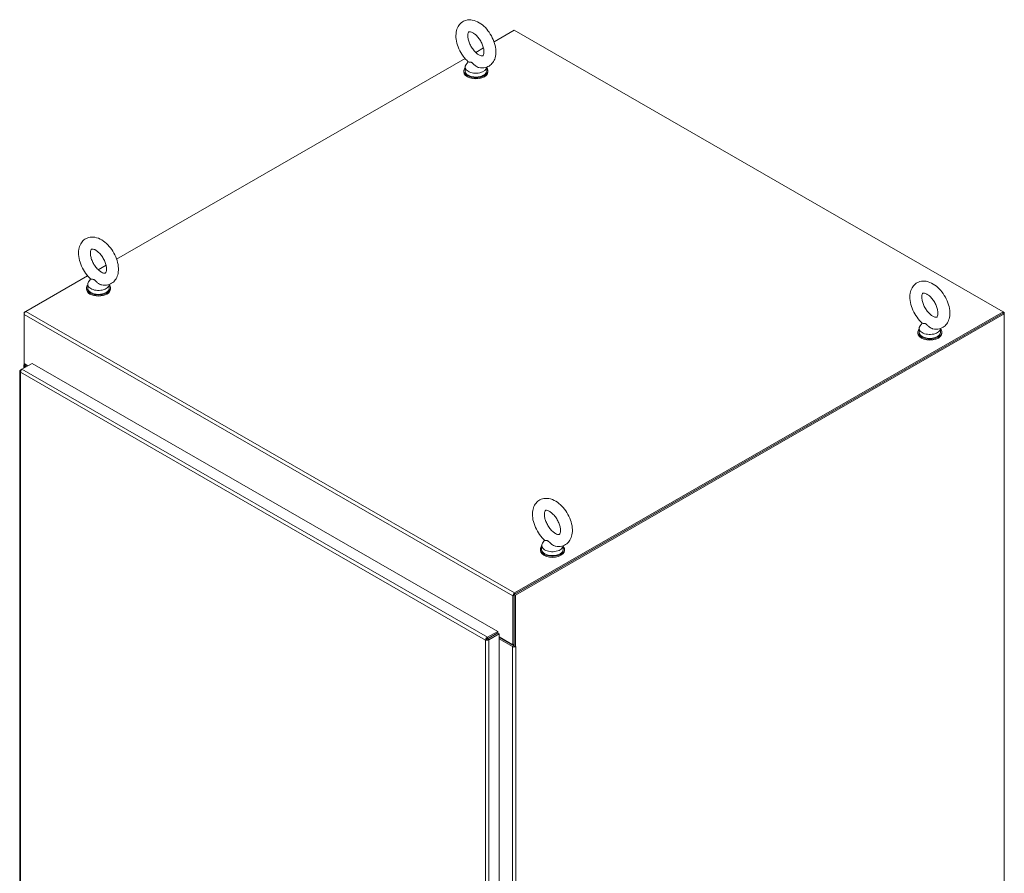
# Model space of a CAD drawing. Header units: inches. Extents: x 4 to 472, y 10 to 298.
# Tile 42 of 50: x 409 to 445, y 158 to 189. Entities that reach past the tile are written whole.
import ezdxf

# ---------------------------------------------------------------- set-up
doc = ezdxf.new("R2010")
doc.units = ezdxf.units.IN
doc.header["$LTSCALE"] = 28
doc.header["$MEASUREMENT"] = 0
doc.layers.add('Visible (ANSI)', color=7, linetype='Continuous', lineweight=5)
doc.layers.add('Visible Narrow (ANSI)', color=7, linetype='Continuous', lineweight=5)

msp = doc.modelspace()

# ---------------------------------------------------------------- linework, layer by layer
at = {"layer": 'Visible (ANSI)'}
for p, q in [((426.4754, 187.9834), (427.2068, 188.4046)), ((427.2068, 188.4046), (444.995, 178.1611)), ((425.8063, 187.5981), (426.089, 187.7609)), ((412.7413, 180.0745), (425.4199, 187.3756)), ((425.4227, 187.0692), (425.4227, 186.9261)), ((425.5321, 187.2606), (425.4554, 187.1595)), ((426.2067, 187.0626), (426.2067, 186.9261)), ((425.3772, 186.9261), (425.3772, 186.8904)), ((426.2522, 186.9261), (426.2522, 186.8904)), ((412.0723, 179.6892), (412.3549, 179.852)), ((409.434, 178.17), (411.6858, 179.4667)), ((411.6886, 179.1603), (411.6886, 179.0172)), ((411.798, 179.3517), (411.7214, 179.2506)), ((412.4726, 179.1537), (412.4726, 179.0172)), ((411.6431, 179.0172), (411.6431, 178.9814)), ((412.5181, 179.0172), (412.5181, 178.9814)), ((409.4293, 178.1671), (409.3722, 178.1342)), ((409.3722, 178.1342), (409.3722, 178.0629)), ((409.3903, 178.1238), (409.3722, 178.1342)), ((409.3722, 176.2744), (409.3722, 178.0629)), ((444.995, 178.1075), (427.2068, 167.8639)), ((444.995, 178.1611), (427.2222, 167.9264)), ((444.995, 178.1075), (427.2222, 167.8728)), ((445.0414, 178.0807), (427.2532, 167.8372)), ((444.995, 178.1075), (444.995, 178.1611)), ((444.995, 178.1609), (445.0414, 178.1342)), ((445.0414, 178.1342), (444.995, 178.1075)), ((445.0414, 178.0807), (444.995, 178.1075)), ((445.0414, 178.1342), (445.0414, 178.0807)), ((445.0414, 136.9121), (445.0414, 178.0807)), ((442.0504, 177.7484), (441.9737, 177.6473)), ((441.8955, 177.4139), (441.8955, 177.3781)), ((441.941, 177.5569), (441.941, 177.4139)), ((442.725, 177.5503), (442.725, 177.4139)), ((442.7705, 177.4139), (442.7705, 177.3781)), ((409.2966, 176.0662), (409.6678, 176.28)), ((409.3722, 176.2744), (409.3722, 176.2564)), ((409.3722, 176.2744), (409.5151, 176.1921)), ((409.6678, 176.28), (426.6098, 166.5238)), ((409.2191, 175.9947), (409.2191, 140.287)), ((409.295, 176.0651), (409.2447, 176.0361)), ((409.2623, 176.026), (409.2447, 176.0361)), ((409.362, 176.1039), (409.362, 176.2296)), ((409.3722, 176.2564), (409.4186, 176.2297)), ((409.3877, 176.194), (409.4531, 176.1563)), ((409.4186, 176.2477), (409.4186, 176.2297)), ((409.4186, 176.2297), (409.4341, 176.2387)), ((409.4341, 176.2386), (409.434, 176.2385)), ((409.4341, 176.2386), (409.434, 176.2386)), ((409.4994, 176.183), (409.434, 176.2207)), ((409.4341, 176.2387), (409.4341, 176.2386)), ((428.3163, 169.8395), (428.2397, 169.7384)), ((428.1614, 169.505), (428.1614, 169.4692)), ((428.2069, 169.648), (428.2069, 169.505)), ((428.9909, 169.6414), (428.9909, 169.505)), ((429.0364, 169.505), (429.0364, 169.4692)), ((427.1604, 167.8193), (427.1604, 166.0309)), ((427.2068, 167.8639), (427.2068, 165.9862)), ((427.2532, 167.8372), (427.2068, 167.8639)), ((427.2068, 166.0576), (427.2068, 167.846)), ((427.2532, 167.8372), (427.2532, 165.9595)), ((426.6098, 166.5238), (426.2386, 166.31)), ((426.2386, 166.2564), (426.6098, 166.4701)), ((426.2386, 166.2564), (426.2386, 166.31)), ((426.244, 166.2469), (426.6153, 166.4607)), ((426.244, 166.2469), (426.2904, 166.2202)), ((426.2904, 166.2202), (426.6617, 166.434)), ((426.6098, 166.4701), (426.6098, 166.5238)), ((426.6153, 166.4607), (426.6617, 166.434)), ((426.6617, 166.434), (426.6617, 130.7146)), ((426.6617, 166.3181), (427.1604, 166.0309)), ((426.6617, 166.3), (427.1913, 165.995)), ((426.6617, 166.2466), (427.1449, 165.9683)), ((426.2131, 166.2353), (426.1667, 166.2086)), ((427.2068, 166.0425), (427.1578, 166.0143)), ((427.1604, 166.0309), (427.2068, 166.0576)), ((427.2068, 165.9862), (427.2532, 165.9595)), ((427.2532, 165.9595), (427.2687, 165.9684)), ((427.2686, 165.9684), (427.2687, 165.9683)), ((427.2687, 165.9683), (427.2686, 165.9683)), ((427.2687, 165.9684), (427.2687, 165.9683))]:
    msp.add_line(p, q, dxfattribs=at)
for centre, major_axis, ratio, start_param, end_param in [((425.8147, 186.9261), (-0.4375, 0), 0.5758617, 5.8230671, 9.8848962), ((425.8147, 187.0692), (0.392, 0), 0.5758617, 2.7298418, 6.2536536), ((425.8147, 186.8904), (-0.4375, 0), 0.5758617, 0, 3.1415927), ((425.8147, 186.9261), (0.392, 0), 0.5758617, 3.1415927, 6.2831853), ((412.0806, 179.1603), (0.392, 0), 0.5758617, 2.7298418, 6.2536536), ((412.0806, 179.0172), (-0.4375, 0), 0.5758617, 5.8230671, 9.8848962), ((412.0806, 178.9814), (-0.4375, 0), 0.5758617, 0, 3.1415926), ((412.0806, 179.0172), (0.392, 0), 0.5758617, 3.1415927, 6.2831853), ((409.434, 178.0985), (0.0436, 0.0758), 0.5780931, 0.7834645, 2.3542608), ((442.333, 177.4139), (-0.4375, 0), 0.5758617, 5.8230671, 9.8848962), ((442.333, 177.3781), (-0.4375, 0), 0.5758617, 0, 3.1415927), ((442.333, 177.5569), (0.392, 0), 0.5758617, 2.7298418, 6.2536536), ((442.333, 177.4139), (0.392, 0), 0.5758617, 3.1415926, 6.2831853), ((409.4495, 176.2296), (-0.0875, 0), 0.5758617, 5.7489115, 7.0685835), ((409.4495, 176.2296), (-0.0219, 0), 0.5758617, 5.4977871, 7.0685835), ((428.5989, 169.505), (-0.4375, 0), 0.5758617, 5.8230671, 9.8848962), ((428.5989, 169.4692), (-0.4375, 0), 0.5758617, 0, 3.1415927), ((428.5989, 169.648), (0.392, 0), 0.5758617, 2.7298418, 6.2536536), ((428.5989, 169.505), (0.392, 0), 0.5758617, 3.1415927, 6.2831853), ((427.2222, 167.8549), (-0.0436, -0.0758), 0.5780931, 3.9250571, 5.4958534), ((427.2068, 166.0039), (0.0875, 0), 0.5758617, 3.9269908, 5.2466628), ((427.2068, 166.0039), (0.0219, 0), 0.5758617, 3.9269908, 4.712389), ((427.2068, 166.0039), (0.0875, 0), 0.5758617, 5.4410902, 5.4977871)]:
    msp.add_ellipse(centre, major_axis=major_axis, ratio=ratio, start_param=start_param, end_param=end_param, dxfattribs=at)
for points, knots in [([(425.9236, 187.0476), (426.0007, 187.0314), (426.0821, 187.0297), (426.2226, 187.064), (426.282, 187.0921), (426.3815, 187.1683), (426.422, 187.215), (426.4889, 187.3256), (426.5123, 187.3907), (426.543, 187.5405), (426.5453, 187.6266), (426.5269, 187.8083), (426.504, 187.9042), (426.4366, 188.0913), (426.3923, 188.1825), (426.2867, 188.3527), (426.2256, 188.4318), (426.0898, 188.572), (426.0152, 188.633), (425.8558, 188.7282), (425.7709, 188.7628), (425.6056, 188.7907), (425.5259, 188.7889), (425.3893, 188.7496), (425.3319, 188.7195), (425.2357, 188.6401), (425.1968, 188.5918), (425.133, 188.4778), (425.1112, 188.4107), (425.0846, 188.2573), (425.0846, 188.1695), (425.1079, 187.986), (425.133, 187.8901), (425.2045, 187.7038), (425.2505, 187.6135), (425.3592, 187.4456), (425.4217, 187.3679), (425.5062, 187.2843), (425.5224, 187.2692), (425.5388, 187.2546)], [0.3060464, 0.3060464, 0.3060464, 0.3060464, 0.616762, 0.616762, 0.8594738, 0.8594738, 1.0924992, 1.0924992, 1.3624803, 1.3624803, 1.6945419, 1.6945419, 2.0545785, 2.0545785, 2.4109228, 2.4109228, 2.764983, 2.764983, 3.1230714, 3.1230714, 3.4800749, 3.4800749, 3.7830682, 3.7830682, 4.0224643, 4.0224643, 4.2571478, 4.2571478, 4.5325223, 4.5325223, 4.869513, 4.869513, 5.2297694, 5.2297694, 5.585641, 5.585641, 5.9398372, 5.9398372, 6.021369, 6.021369, 6.021369, 6.021369]), ([(425.923, 187.5091), (425.9524, 187.4921), (425.9792, 187.4812), (426.0222, 187.4694), (426.0381, 187.4684), (426.0614, 187.4701), (426.0643, 187.4721), (426.0719, 187.4777), (426.0773, 187.4824), (426.0915, 187.509), (426.0996, 187.5316), (426.1077, 187.5901), (426.1087, 187.6233), (426.1023, 187.6995), (426.0945, 187.7427), (426.069, 187.8348), (426.0509, 187.8838), (426.0053, 187.9816), (425.9776, 188.0304), (425.9159, 188.121), (425.8818, 188.1628), (425.8127, 188.2344), (425.7777, 188.2644), (425.7125, 188.3099), (425.6823, 188.326), (425.6316, 188.3461), (425.611, 188.3504), (425.5801, 188.3529), (425.5717, 188.3508), (425.5607, 188.3467), (425.5578, 188.346), (425.5414, 188.3201), (425.5319, 188.2983), (425.5222, 188.2395), (425.5205, 188.2072), (425.5255, 188.1328), (425.5323, 188.0905), (425.5559, 187.9995), (425.573, 187.9508), (425.6169, 187.8529), (425.6438, 187.8039), (425.7043, 187.7121), (425.738, 187.6693), (425.8068, 187.5956), (425.8421, 187.5644), (425.892, 187.528), (425.9078, 187.5178), (425.923, 187.5091)], [0, 0, 0, 0, 0.255193, 0.255193, 0.5097016, 0.5097016, 0.8461042, 0.8461042, 1.1298418, 1.1298418, 1.4226984, 1.4226984, 1.6740568, 1.6740568, 1.9341886, 1.9341886, 2.2059218, 2.2059218, 2.484519, 2.484519, 2.7633416, 2.7633416, 3.0354745, 3.0354745, 3.2955573, 3.2955573, 3.546898, 3.546898, 3.8277948, 3.8277948, 4.219695, 4.219695, 4.5406246, 4.5406246, 4.7920189, 4.7920189, 5.0510092, 5.0510092, 5.3218073, 5.3218073, 5.6000335, 5.6000335, 5.8791298, 5.8791298, 6.1521628, 6.1521628, 6.2831853, 6.2831853, 6.2831853, 6.2831853]), ([(425.6612, 187.2326), (425.6544, 187.2366), (425.6477, 187.2395), (425.6264, 187.2463), (425.6127, 187.2474), (425.5787, 187.2486), (425.5559, 187.2472), (425.5419, 187.2525), (425.5401, 187.2535), (425.5388, 187.2546)], [0.91423809, 0.91423809, 0.91423809, 0.91423809, 0.9520549, 0.9520549, 1.03110369, 1.03110369, 1.1787345, 1.1787345, 1.20597232, 1.20597232, 1.20597232, 1.20597232]), ([(425.9236, 187.0476), (425.9142, 187.0496), (425.9048, 187.0522), (425.8691, 187.0643), (425.8437, 187.0776), (425.7863, 187.1161), (425.7586, 187.1423), (425.7155, 187.1857), (425.6963, 187.2069), (425.6719, 187.226), (425.6665, 187.2296), (425.6612, 187.2326)], [0.56343318, 0.56343318, 0.56343318, 0.56343318, 0.59143372, 0.59143372, 0.67079373, 0.67079373, 0.78259067, 0.78259067, 0.8847232, 0.8847232, 0.91423809, 0.91423809, 0.91423809, 0.91423809]), ([(412.1895, 179.1387), (412.2666, 179.1224), (412.348, 179.1208), (412.4885, 179.1551), (412.5479, 179.1832), (412.6475, 179.2593), (412.688, 179.3061), (412.7548, 179.4167), (412.7783, 179.4818), (412.8089, 179.6316), (412.8112, 179.7176), (412.7928, 179.8993), (412.77, 179.9953), (412.7025, 180.1824), (412.6582, 180.2736), (412.5526, 180.4438), (412.4915, 180.5229), (412.3558, 180.6631), (412.2811, 180.7241), (412.1218, 180.8193), (412.0368, 180.8539), (411.8716, 180.8818), (411.7918, 180.88), (411.6553, 180.8407), (411.5978, 180.8106), (411.5016, 180.7312), (411.4627, 180.6829), (411.3989, 180.5688), (411.3771, 180.5018), (411.3506, 180.3484), (411.3505, 180.2606), (411.3738, 180.0771), (411.399, 179.9811), (411.4704, 179.7949), (411.5165, 179.7046), (411.6252, 179.5367), (411.6877, 179.459), (411.7722, 179.3754), (411.7883, 179.3603), (411.8048, 179.3457)], [0.3060464, 0.3060464, 0.3060464, 0.3060464, 0.616762, 0.616762, 0.8594738, 0.8594738, 1.0924992, 1.0924992, 1.3624803, 1.3624803, 1.6945419, 1.6945419, 2.0545785, 2.0545785, 2.4109228, 2.4109228, 2.764983, 2.764983, 3.1230714, 3.1230714, 3.4800749, 3.4800749, 3.7830682, 3.7830682, 4.0224643, 4.0224643, 4.2571478, 4.2571478, 4.5325223, 4.5325223, 4.869513, 4.869513, 5.2297694, 5.2297694, 5.585641, 5.585641, 5.9398372, 5.9398372, 6.021369, 6.021369, 6.021369, 6.021369]), ([(412.1889, 179.6001), (412.2184, 179.5832), (412.2452, 179.5722), (412.2881, 179.5604), (412.3041, 179.5595), (412.3274, 179.5612), (412.3302, 179.5632), (412.3379, 179.5688), (412.3432, 179.5735), (412.3574, 179.6001), (412.3655, 179.6227), (412.3737, 179.6811), (412.3747, 179.7144), (412.3682, 179.7906), (412.3604, 179.8338), (412.335, 179.9258), (412.3169, 179.9749), (412.2712, 180.0727), (412.2435, 180.1215), (412.1818, 180.2121), (412.1478, 180.2539), (412.0787, 180.3255), (412.0436, 180.3554), (411.9784, 180.401), (411.9482, 180.4171), (411.8975, 180.4372), (411.8769, 180.4415), (411.846, 180.444), (411.8376, 180.4418), (411.8267, 180.4378), (411.8237, 180.4371), (411.8073, 180.4112), (411.7978, 180.3893), (411.7882, 180.3306), (411.7865, 180.2983), (411.7914, 180.2239), (411.7983, 180.1815), (411.8218, 180.0906), (411.839, 180.0418), (411.8828, 179.944), (411.9097, 179.895), (411.9703, 179.8031), (412.0039, 179.7604), (412.0728, 179.6867), (412.108, 179.6555), (412.1579, 179.6191), (412.1738, 179.6088), (412.1889, 179.6001)], [0, 0, 0, 0, 0.255193, 0.255193, 0.5097016, 0.5097016, 0.8461042, 0.8461042, 1.1298418, 1.1298418, 1.4226984, 1.4226984, 1.6740568, 1.6740568, 1.9341886, 1.9341886, 2.2059218, 2.2059218, 2.484519, 2.484519, 2.7633416, 2.7633416, 3.0354745, 3.0354745, 3.2955573, 3.2955573, 3.546898, 3.546898, 3.8277948, 3.8277948, 4.219695, 4.219695, 4.5406246, 4.5406246, 4.7920189, 4.7920189, 5.0510092, 5.0510092, 5.3218073, 5.3218073, 5.6000335, 5.6000335, 5.8791298, 5.8791298, 6.1521628, 6.1521628, 6.2831853, 6.2831853, 6.2831853, 6.2831853]), ([(411.9272, 179.3237), (411.9204, 179.3276), (411.9136, 179.3306), (411.8924, 179.3374), (411.8786, 179.3384), (411.8446, 179.3397), (411.8219, 179.3382), (411.8078, 179.3436), (411.8061, 179.3446), (411.8048, 179.3457)], [0.91423809, 0.91423809, 0.91423809, 0.91423809, 0.9520549, 0.9520549, 1.03110369, 1.03110369, 1.1787345, 1.1787345, 1.20597232, 1.20597232, 1.20597232, 1.20597232]), ([(412.1895, 179.1387), (412.1801, 179.1406), (412.1707, 179.1432), (412.1351, 179.1553), (412.1096, 179.1686), (412.0522, 179.2072), (412.0245, 179.2334), (411.9814, 179.2768), (411.9623, 179.2979), (411.9378, 179.317), (411.9325, 179.3207), (411.9272, 179.3237)], [0.56343318, 0.56343318, 0.56343318, 0.56343318, 0.59143372, 0.59143372, 0.67079373, 0.67079373, 0.78259067, 0.78259067, 0.8847232, 0.8847232, 0.91423809, 0.91423809, 0.91423809, 0.91423809]), ([(442.4419, 177.5353), (442.519, 177.5191), (442.6004, 177.5175), (442.7409, 177.5518), (442.8003, 177.5798), (442.8998, 177.656), (442.9403, 177.7028), (443.0072, 177.8133), (443.0306, 177.8784), (443.0612, 178.0282), (443.0636, 178.1143), (443.0452, 178.296), (443.0223, 178.392), (442.9549, 178.5791), (442.9106, 178.6703), (442.805, 178.8405), (442.7439, 178.9196), (442.6081, 179.0598), (442.5335, 179.1207), (442.3741, 179.2159), (442.2892, 179.2506), (442.1239, 179.2785), (442.0442, 179.2766), (441.9076, 179.2374), (441.8502, 179.2073), (441.754, 179.1279), (441.7151, 179.0795), (441.6513, 178.9655), (441.6295, 178.8985), (441.6029, 178.745), (441.6029, 178.6573), (441.6262, 178.4738), (441.6513, 178.3778), (441.7227, 178.1916), (441.7688, 178.1013), (441.8775, 177.9333), (441.94, 177.8557), (442.0245, 177.7721), (442.0407, 177.7569), (442.0571, 177.7424)], [0.3060464, 0.3060464, 0.3060464, 0.3060464, 0.616762, 0.616762, 0.8594738, 0.8594738, 1.0924992, 1.0924992, 1.3624803, 1.3624803, 1.6945419, 1.6945419, 2.0545785, 2.0545785, 2.4109228, 2.4109228, 2.764983, 2.764983, 3.1230714, 3.1230714, 3.4800749, 3.4800749, 3.7830682, 3.7830682, 4.0224643, 4.0224643, 4.2571478, 4.2571478, 4.5325223, 4.5325223, 4.869513, 4.869513, 5.2297694, 5.2297694, 5.585641, 5.585641, 5.9398372, 5.9398372, 6.021369, 6.021369, 6.021369, 6.021369]), ([(442.4412, 177.9968), (442.4707, 177.9798), (442.4975, 177.9689), (442.5405, 177.9571), (442.5564, 177.9562), (442.5797, 177.9578), (442.5826, 177.9599), (442.5902, 177.9655), (442.5956, 177.9702), (442.6098, 177.9968), (442.6179, 178.0194), (442.626, 178.0778), (442.627, 178.1111), (442.6205, 178.1873), (442.6128, 178.2304), (442.5873, 178.3225), (442.5692, 178.3716), (442.5236, 178.4694), (442.4959, 178.5181), (442.4341, 178.6087), (442.4001, 178.6506), (442.331, 178.7222), (442.2959, 178.7521), (442.2308, 178.7976), (442.2006, 178.8138), (442.1499, 178.8339), (442.1293, 178.8382), (442.0984, 178.8406), (442.09, 178.8385), (442.079, 178.8344), (442.0761, 178.8338), (442.0597, 178.8078), (442.0502, 178.786), (442.0405, 178.7272), (442.0388, 178.695), (442.0438, 178.6206), (442.0506, 178.5782), (442.0742, 178.4873), (442.0913, 178.4385), (442.1352, 178.3407), (442.1621, 178.2916), (442.2226, 178.1998), (442.2563, 178.1571), (442.3251, 178.0833), (442.3604, 178.0521), (442.4103, 178.0158), (442.4261, 178.0055), (442.4412, 177.9968)], [0, 0, 0, 0, 0.255193, 0.255193, 0.5097016, 0.5097016, 0.8461042, 0.8461042, 1.1298418, 1.1298418, 1.4226984, 1.4226984, 1.6740568, 1.6740568, 1.9341886, 1.9341886, 2.2059218, 2.2059218, 2.484519, 2.484519, 2.7633416, 2.7633416, 3.0354745, 3.0354745, 3.2955573, 3.2955573, 3.546898, 3.546898, 3.8277948, 3.8277948, 4.219695, 4.219695, 4.5406246, 4.5406246, 4.7920189, 4.7920189, 5.0510092, 5.0510092, 5.3218073, 5.3218073, 5.6000335, 5.6000335, 5.8791298, 5.8791298, 6.1521628, 6.1521628, 6.2831853, 6.2831853, 6.2831853, 6.2831853]), ([(442.1795, 177.7204), (442.1727, 177.7243), (442.166, 177.7273), (442.1447, 177.7341), (442.131, 177.7351), (442.097, 177.7363), (442.0742, 177.7349), (442.0601, 177.7402), (442.0584, 177.7412), (442.0571, 177.7424)], [0.91423809, 0.91423809, 0.91423809, 0.91423809, 0.9520549, 0.9520549, 1.03110369, 1.03110369, 1.1787345, 1.1787345, 1.20597232, 1.20597232, 1.20597232, 1.20597232]), ([(442.4419, 177.5353), (442.4325, 177.5373), (442.4231, 177.5399), (442.3874, 177.552), (442.362, 177.5653), (442.3046, 177.6038), (442.2768, 177.63), (442.2338, 177.6734), (442.2146, 177.6946), (442.1902, 177.7137), (442.1848, 177.7173), (442.1795, 177.7204)], [0.56343318, 0.56343318, 0.56343318, 0.56343318, 0.59143372, 0.59143372, 0.67079373, 0.67079373, 0.78259067, 0.78259067, 0.8847232, 0.8847232, 0.91423809, 0.91423809, 0.91423809, 0.91423809]), ([(409.2447, 176.0361), (409.2231, 176.0211), (409.2142, 175.9992), (409.2221, 175.9797), (409.2261, 175.9699), (409.234, 175.9608), (409.2447, 175.9533)], [0, 0, 0, 0, 1.04908, 1.04908, 1.04908, 1.5707963, 1.5707963, 1.5707963, 1.5707963]), ([(409.2447, 175.9533), (409.2425, 175.9796), (409.2525, 176.0125), (409.2691, 176.037), (409.2773, 176.0493), (409.2869, 176.0594), (409.2966, 176.0662)], [0, 0, 0, 0, 1.04908, 1.04908, 1.04908, 1.5707963, 1.5707963, 1.5707963, 1.5707963]), ([(428.7078, 169.6264), (428.7849, 169.6102), (428.8663, 169.6086), (429.0068, 169.6428), (429.0662, 169.6709), (429.1657, 169.7471), (429.2062, 169.7938), (429.2731, 169.9044), (429.2966, 169.9695), (429.3272, 170.1193), (429.3295, 170.2054), (429.3111, 170.3871), (429.2882, 170.483), (429.2208, 170.6702), (429.1765, 170.7613), (429.0709, 170.9316), (429.0098, 171.0107), (428.8741, 171.1509), (428.7994, 171.2118), (428.6401, 171.307), (428.5551, 171.3416), (428.3899, 171.3696), (428.3101, 171.3677), (428.1736, 171.3284), (428.1161, 171.2983), (428.0199, 171.219), (427.981, 171.1706), (427.9172, 171.0566), (427.8954, 170.9896), (427.8689, 170.8361), (427.8688, 170.7484), (427.8921, 170.5649), (427.9173, 170.4689), (427.9887, 170.2826), (428.0348, 170.1923), (428.1435, 170.0244), (428.206, 169.9467), (428.2905, 169.8632), (428.3066, 169.848), (428.3231, 169.8335)], [0.3060464, 0.3060464, 0.3060464, 0.3060464, 0.616762, 0.616762, 0.8594738, 0.8594738, 1.0924992, 1.0924992, 1.3624803, 1.3624803, 1.6945419, 1.6945419, 2.0545785, 2.0545785, 2.4109228, 2.4109228, 2.764983, 2.764983, 3.1230714, 3.1230714, 3.4800749, 3.4800749, 3.7830682, 3.7830682, 4.0224643, 4.0224643, 4.2571478, 4.2571478, 4.5325223, 4.5325223, 4.869513, 4.869513, 5.2297694, 5.2297694, 5.585641, 5.585641, 5.9398372, 5.9398372, 6.021369, 6.021369, 6.021369, 6.021369]), ([(428.7072, 170.0879), (428.7367, 170.0709), (428.7635, 170.06), (428.8064, 170.0482), (428.8224, 170.0473), (428.8457, 170.0489), (428.8485, 170.0509), (428.8562, 170.0566), (428.8615, 170.0613), (428.8757, 170.0879), (428.8838, 170.1104), (428.892, 170.1689), (428.893, 170.2021), (428.8865, 170.2783), (428.8787, 170.3215), (428.8533, 170.4136), (428.8352, 170.4626), (428.7895, 170.5605), (428.7618, 170.6092), (428.7001, 170.6998), (428.6661, 170.7417), (428.5969, 170.8132), (428.5619, 170.8432), (428.4967, 170.8887), (428.4665, 170.9048), (428.4158, 170.9249), (428.3952, 170.9293), (428.3643, 170.9317), (428.3559, 170.9296), (428.345, 170.9255), (428.342, 170.9248), (428.3256, 170.8989), (428.3161, 170.8771), (428.3065, 170.8183), (428.3048, 170.7861), (428.3097, 170.7117), (428.3166, 170.6693), (428.3401, 170.5783), (428.3573, 170.5296), (428.4011, 170.4318), (428.428, 170.3827), (428.4886, 170.2909), (428.5222, 170.2481), (428.5911, 170.1744), (428.6263, 170.1432), (428.6762, 170.1069), (428.692, 170.0966), (428.7072, 170.0879)], [0, 0, 0, 0, 0.255193, 0.255193, 0.5097016, 0.5097016, 0.8461042, 0.8461042, 1.1298418, 1.1298418, 1.4226984, 1.4226984, 1.6740568, 1.6740568, 1.9341886, 1.9341886, 2.2059218, 2.2059218, 2.484519, 2.484519, 2.7633416, 2.7633416, 3.0354745, 3.0354745, 3.2955573, 3.2955573, 3.546898, 3.546898, 3.8277948, 3.8277948, 4.219695, 4.219695, 4.5406246, 4.5406246, 4.7920189, 4.7920189, 5.0510092, 5.0510092, 5.3218073, 5.3218073, 5.6000335, 5.6000335, 5.8791298, 5.8791298, 6.1521628, 6.1521628, 6.2831853, 6.2831853, 6.2831853, 6.2831853]), ([(428.4455, 169.8115), (428.4387, 169.8154), (428.4319, 169.8183), (428.4107, 169.8252), (428.3969, 169.8262), (428.3629, 169.8274), (428.3402, 169.826), (428.3261, 169.8313), (428.3244, 169.8323), (428.3231, 169.8335)], [0.91423809, 0.91423809, 0.91423809, 0.91423809, 0.9520549, 0.9520549, 1.03110369, 1.03110369, 1.1787345, 1.1787345, 1.20597232, 1.20597232, 1.20597232, 1.20597232]), ([(428.7078, 169.6264), (428.6984, 169.6284), (428.689, 169.631), (428.6534, 169.6431), (428.6279, 169.6564), (428.5705, 169.6949), (428.5428, 169.7211), (428.4997, 169.7645), (428.4806, 169.7857), (428.4561, 169.8048), (428.4508, 169.8084), (428.4455, 169.8115)], [0.56343318, 0.56343318, 0.56343318, 0.56343318, 0.59143372, 0.59143372, 0.67079373, 0.67079373, 0.78259067, 0.78259067, 0.8847232, 0.8847232, 0.91423809, 0.91423809, 0.91423809, 0.91423809]), ([(426.2386, 166.31), (426.2147, 166.2988), (426.1913, 166.2737), (426.1783, 166.2471), (426.1718, 166.2338), (426.1678, 166.2204), (426.1667, 166.2086)], [0, 0, 0, 0, 1.04908, 1.04908, 1.04908, 1.5707963, 1.5707963, 1.5707963, 1.5707963]), ([(426.2131, 166.2353), (426.2162, 166.2423), (426.2259, 166.2525), (426.2367, 166.2558), (426.2373, 166.256), (426.2379, 166.2562), (426.2386, 166.2564)], [0, 0, 0, 0, 1.4834748, 1.4834748, 1.4834748, 1.5707963, 1.5707963, 1.5707963, 1.5707963]), ([(426.2131, 166.2353), (426.2207, 166.2346), (426.2343, 166.2378), (426.2426, 166.2455), (426.2431, 166.2459), (426.2436, 166.2464), (426.244, 166.2469)], [0, 0, 0, 0, 1.4834748, 1.4834748, 1.4834748, 1.5707963, 1.5707963, 1.5707963, 1.5707963]), ([(426.1667, 166.2086), (426.1883, 166.1987), (426.2218, 166.1962), (426.2514, 166.2033), (426.266, 166.2069), (426.2797, 166.2127), (426.2904, 166.2202)], [0, 0, 0, 0, 1.04908, 1.04908, 1.04908, 1.5707963, 1.5707963, 1.5707963, 1.5707963])]:
    msp.add_open_spline(points, degree=3, knots=knots, dxfattribs=at)
at = {"layer": 'Visible Narrow (ANSI)'}
for p, q in [((427.1604, 167.8193), (409.3722, 178.0629)), ((409.434, 178.17), (427.2222, 167.9264)), ((409.2447, 175.9533), (409.2447, 140.2571)), ((426.1667, 166.2086), (409.2447, 175.9533)), ((409.2966, 176.0662), (426.2386, 166.31)), ((409.434, 176.2207), (409.3877, 176.194)), ((409.3877, 176.194), (409.3877, 176.1187)), ((409.434, 176.2385), (409.4339, 176.2386)), ((409.434, 176.2385), (409.434, 176.2207)), ((427.2068, 167.846), (427.1604, 167.8193)), ((427.2222, 167.9264), (427.2222, 167.8728)), ((426.4837, 166.3849), (426.4727, 166.3912)), ((426.5037, 166.409), (426.5147, 166.4027)), ((426.1667, 130.5124), (426.1667, 166.2086)), ((426.2904, 166.2202), (426.2904, 130.5008)), ((427.1449, 165.9683), (427.1913, 165.995)), ((427.1449, 130.8444), (427.1449, 165.9683)), ((427.2068, 165.9972), (427.1983, 165.9923)), ((427.2685, 165.9683), (427.2686, 165.9683)), ((427.2686, 165.9683), (427.2686, 130.8444))]:
    msp.add_line(p, q, dxfattribs=at)

doc.saveas('drawing.dxf')
